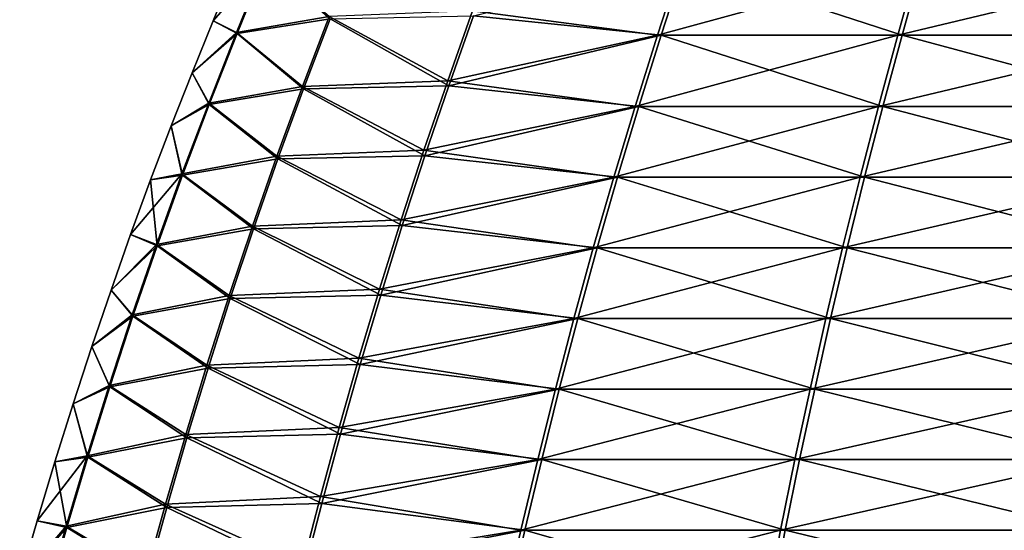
# Model space of a CAD drawing. Header units: millimetres. Extents: x -139 to 139, y -32 to 1264.
# Tile 180 of 256: x -17.99 to -10.41, y 669.32 to 673.25. Entities that reach past the tile are written whole.
import ezdxf

# ---------------------------------------------------------------- set-up
doc = ezdxf.new("R2010")
doc.units = ezdxf.units.MM
doc.header["$LTSCALE"] = 26.699852
doc.layers.add('276', color=7, linetype='CONTINUOUS')
doc.layers.add('277', color=7, linetype='CONTINUOUS')

msp = doc.modelspace()

# ---------------------------------------------------------------- linework, layer by layer
at = {"layer": '276', "color": 7, "linetype": 'CONTINUOUS'}
for points in [[(-16.2891, 673.7645, -4.5), (-16.097, 673.6906, -7.1861), (-16.5037, 673.2421, -4.5), (-16.2891, 673.7645, -4.5)], [(-16.097, 673.6906, -7.1861), (-16.3179, 673.1441, -7.223), (-16.5037, 673.2421, -4.5), (-16.097, 673.6906, -7.1861)], [(-16.3179, 673.1441, -7.223), (-16.097, 673.6906, -7.1861), (-15.6029, 673.2568, -9.8594), (-16.3179, 673.1441, -7.223)], [(-12.878, 673.6768, -14.5336), (-13.0548, 673.1295, -14.6714), (-14.499, 673.2783, -12.3527), (-12.878, 673.6768, -14.5336)], [(-13.0548, 673.1295, -14.6714), (-12.878, 673.6768, -14.5336), (-11.2006, 673.1295, -16.6833), (-13.0548, 673.1295, -14.6714)], [(-11.2006, 673.1295, -16.6833), (-12.878, 673.6768, -14.5336), (-11.0489, 673.6768, -16.5182), (-11.2006, 673.1295, -16.6833)], [(-11.2006, 673.1295, -16.6833), (-11.0489, 673.6768, -16.5182), (-9.0403, 673.1295, -18.3622), (-11.2006, 673.1295, -16.6833)], [(-9.0403, 673.1295, -18.3622), (-11.0489, 673.6768, -16.5182), (-8.9178, 673.6768, -18.1744), (-9.0403, 673.1295, -18.3622)], [(-16.5037, 673.2421, -4.5), (-16.3179, 673.1441, -7.223), (-16.6654, 672.8414, -4.5), (-16.5037, 673.2421, -4.5)], [(-16.3179, 673.1441, -7.223), (-15.6029, 673.2568, -9.8594), (-15.8082, 672.7173, -9.9299), (-16.3179, 673.1441, -7.223)], [(-15.6029, 673.2568, -9.8594), (-14.6896, 672.74, -12.4559), (-15.8082, 672.7173, -9.9299), (-15.6029, 673.2568, -9.8594)], [(-14.499, 673.2783, -12.3527), (-14.6896, 672.74, -12.4559), (-15.6029, 673.2568, -9.8594), (-14.499, 673.2783, -12.3527)], [(-14.499, 673.2783, -12.3527), (-13.0548, 673.1295, -14.6714), (-14.6896, 672.74, -12.4559), (-14.499, 673.2783, -12.3527)], [(-16.3179, 673.1441, -7.223), (-16.5329, 672.5986, -7.2589), (-16.6654, 672.8414, -4.5), (-16.3179, 673.1441, -7.223)], [(-16.5329, 672.5986, -7.2589), (-16.3179, 673.1441, -7.223), (-15.8082, 672.7173, -9.9299), (-16.5329, 672.5986, -7.2589)], [(-13.0548, 673.1295, -14.6714), (-13.2268, 672.5832, -14.8054), (-14.6896, 672.74, -12.4559), (-13.0548, 673.1295, -14.6714)], [(-13.2268, 672.5832, -14.8054), (-13.0548, 673.1295, -14.6714), (-11.3482, 672.5832, -16.8438), (-13.2268, 672.5832, -14.8054)], [(-11.3482, 672.5832, -16.8438), (-13.0548, 673.1295, -14.6714), (-11.2006, 673.1295, -16.6833), (-11.3482, 672.5832, -16.8438)], [(-11.3482, 672.5832, -16.8438), (-11.2006, 673.1295, -16.6833), (-9.1594, 672.5832, -18.5448), (-11.3482, 672.5832, -16.8438)], [(-9.1594, 672.5832, -18.5448), (-11.2006, 673.1295, -16.6833), (-9.0403, 673.1295, -18.3622), (-9.1594, 672.5832, -18.5448)], [(-16.6654, 672.8414, -4.5), (-16.5329, 672.5986, -7.2589), (-16.8262, 672.4325, -4.5), (-16.6654, 672.8414, -4.5)], [(-16.5329, 672.5986, -7.2589), (-15.8082, 672.7173, -9.9299), (-16.0052, 672.1792, -9.9976), (-16.5329, 672.5986, -7.2589)], [(-15.8082, 672.7173, -9.9299), (-14.8728, 672.2029, -12.5551), (-16.0052, 672.1792, -9.9976), (-15.8082, 672.7173, -9.9299)], [(-14.6896, 672.74, -12.4559), (-14.8728, 672.2029, -12.5551), (-15.8082, 672.7173, -9.9299), (-14.6896, 672.74, -12.4559)], [(-14.6896, 672.74, -12.4559), (-13.2268, 672.5832, -14.8054), (-14.8728, 672.2029, -12.5551), (-14.6896, 672.74, -12.4559)], [(-16.5329, 672.5986, -7.2589), (-16.7386, 672.0545, -7.2932), (-16.8262, 672.4325, -4.5), (-16.5329, 672.5986, -7.2589)], [(-16.7386, 672.0545, -7.2932), (-16.5329, 672.5986, -7.2589), (-16.0052, 672.1792, -9.9976), (-16.7386, 672.0545, -7.2932)], [(-13.2268, 672.5832, -14.8054), (-13.3913, 672.0383, -14.9336), (-14.8728, 672.2029, -12.5551), (-13.2268, 672.5832, -14.8054)], [(-13.3913, 672.0383, -14.9336), (-13.2268, 672.5832, -14.8054), (-11.4893, 672.0383, -16.9973), (-13.3913, 672.0383, -14.9336)], [(-11.4893, 672.0383, -16.9973), (-13.2268, 672.5832, -14.8054), (-11.3482, 672.5832, -16.8438), (-11.4893, 672.0383, -16.9973)], [(-11.4893, 672.0383, -16.9973), (-11.3482, 672.5832, -16.8438), (-9.2733, 672.0383, -18.7195), (-11.4893, 672.0383, -16.9973)], [(-9.2733, 672.0383, -18.7195), (-11.3482, 672.5832, -16.8438), (-9.1594, 672.5832, -18.5448), (-9.2733, 672.0383, -18.7195)], [(-16.8262, 672.4325, -4.5), (-16.7386, 672.0545, -7.2932), (-16.9838, 672.0177, -4.5), (-16.8262, 672.4325, -4.5)], [(-16.7386, 672.0545, -7.2932), (-16.0052, 672.1792, -9.9976), (-16.193, 671.6423, -10.0621), (-16.7386, 672.0545, -7.2932)], [(-16.0052, 672.1792, -9.9976), (-15.0474, 671.6672, -12.6497), (-16.193, 671.6423, -10.0621), (-16.0052, 672.1792, -9.9976)], [(-14.8728, 672.2029, -12.5551), (-15.0474, 671.6672, -12.6497), (-16.0052, 672.1792, -9.9976), (-14.8728, 672.2029, -12.5551)], [(-14.8728, 672.2029, -12.5551), (-13.3913, 672.0383, -14.9336), (-15.0474, 671.6672, -12.6497), (-14.8728, 672.2029, -12.5551)], [(-16.9838, 672.0177, -4.5), (-16.9344, 671.5116, -7.3258), (-17.138, 671.5969, -4.5), (-16.9838, 672.0177, -4.5)], [(-16.7386, 672.0545, -7.2932), (-16.9344, 671.5116, -7.3258), (-16.9838, 672.0177, -4.5), (-16.7386, 672.0545, -7.2932)], [(-16.9344, 671.5116, -7.3258), (-16.7386, 672.0545, -7.2932), (-16.193, 671.6423, -10.0621), (-16.9344, 671.5116, -7.3258)], [(-13.3913, 672.0383, -14.9336), (-13.5479, 671.4947, -15.0556), (-15.0474, 671.6672, -12.6497), (-13.3913, 672.0383, -14.9336)], [(-13.5479, 671.4947, -15.0556), (-13.3913, 672.0383, -14.9336), (-11.6237, 671.4947, -17.1434), (-13.5479, 671.4947, -15.0556)], [(-11.6237, 671.4947, -17.1434), (-13.3913, 672.0383, -14.9336), (-11.4893, 672.0383, -16.9973), (-11.6237, 671.4947, -17.1434)], [(-11.6237, 671.4947, -17.1434), (-11.4893, 672.0383, -16.9973), (-9.3817, 671.4947, -18.8857), (-11.6237, 671.4947, -17.1434)], [(-9.3817, 671.4947, -18.8857), (-11.4893, 672.0383, -16.9973), (-9.2733, 672.0383, -18.7195), (-9.3817, 671.4947, -18.8857)], [(-16.9344, 671.5116, -7.3258), (-16.193, 671.6423, -10.0621), (-16.3718, 671.1063, -10.1235), (-16.9344, 671.5116, -7.3258)], [(-16.193, 671.6423, -10.0621), (-15.2137, 671.1323, -12.7397), (-16.3718, 671.1063, -10.1235), (-16.193, 671.6423, -10.0621)], [(-15.0474, 671.6672, -12.6497), (-15.2137, 671.1323, -12.7397), (-16.193, 671.6423, -10.0621), (-15.0474, 671.6672, -12.6497)], [(-15.0474, 671.6672, -12.6497), (-13.5479, 671.4947, -15.0556), (-15.2137, 671.1323, -12.7397), (-15.0474, 671.6672, -12.6497)], [(-17.138, 671.5969, -4.5), (-16.9344, 671.5116, -7.3258), (-17.2887, 671.1699, -4.5), (-17.138, 671.5969, -4.5)], [(-16.9344, 671.5116, -7.3258), (-17.1208, 670.9696, -7.357), (-17.2887, 671.1699, -4.5), (-16.9344, 671.5116, -7.3258)], [(-17.1208, 670.9696, -7.357), (-16.9344, 671.5116, -7.3258), (-16.3718, 671.1063, -10.1235), (-17.1208, 670.9696, -7.357)], [(-13.5479, 671.4947, -15.0556), (-13.697, 670.9519, -15.1717), (-15.2137, 671.1323, -12.7397), (-13.5479, 671.4947, -15.0556)], [(-13.697, 670.9519, -15.1717), (-13.5479, 671.4947, -15.0556), (-11.7516, 670.9519, -17.2826), (-13.697, 670.9519, -15.1717)], [(-11.7516, 670.9519, -17.2826), (-13.5479, 671.4947, -15.0556), (-11.6237, 671.4947, -17.1434), (-11.7516, 670.9519, -17.2826)], [(-11.7516, 670.9519, -17.2826), (-11.6237, 671.4947, -17.1434), (-9.4849, 670.9519, -19.044), (-11.7516, 670.9519, -17.2826)], [(-9.4849, 670.9519, -19.044), (-11.6237, 671.4947, -17.1434), (-9.3817, 671.4947, -18.8857), (-9.4849, 670.9519, -19.044)], [(-17.2887, 671.1699, -4.5), (-17.1208, 670.9696, -7.357), (-17.436, 670.7366, -4.5), (-17.2887, 671.1699, -4.5)], [(-17.1208, 670.9696, -7.357), (-16.3718, 671.1063, -10.1235), (-16.5423, 670.5708, -10.182), (-17.1208, 670.9696, -7.357)], [(-16.3718, 671.1063, -10.1235), (-15.3722, 670.598, -12.8256), (-16.5423, 670.5708, -10.182), (-16.3718, 671.1063, -10.1235)], [(-15.2137, 671.1323, -12.7397), (-15.3722, 670.598, -12.8256), (-16.3718, 671.1063, -10.1235), (-15.2137, 671.1323, -12.7397)], [(-15.2137, 671.1323, -12.7397), (-13.697, 670.9519, -15.1717), (-15.3722, 670.598, -12.8256), (-15.2137, 671.1323, -12.7397)], [(-17.1208, 670.9696, -7.357), (-17.2984, 670.428, -7.3866), (-17.436, 670.7366, -4.5), (-17.1208, 670.9696, -7.357)], [(-17.2984, 670.428, -7.3866), (-17.1208, 670.9696, -7.357), (-16.5423, 670.5708, -10.182), (-17.2984, 670.428, -7.3866)], [(-13.697, 670.9519, -15.1717), (-13.839, 670.4095, -15.2824), (-15.3722, 670.598, -12.8256), (-13.697, 670.9519, -15.1717)], [(-13.839, 670.4095, -15.2824), (-13.697, 670.9519, -15.1717), (-11.8734, 670.4095, -17.4151), (-13.839, 670.4095, -15.2824)], [(-11.8734, 670.4095, -17.4151), (-13.697, 670.9519, -15.1717), (-11.7516, 670.9519, -17.2826), (-11.8734, 670.4095, -17.4151)], [(-11.8734, 670.4095, -17.4151), (-11.7516, 670.9519, -17.2826), (-9.5833, 670.4095, -19.1948), (-11.8734, 670.4095, -17.4151)], [(-9.5833, 670.4095, -19.1948), (-11.7516, 670.9519, -17.2826), (-9.4849, 670.9519, -19.044), (-9.5833, 670.4095, -19.1948)], [(-17.436, 670.7366, -4.5), (-17.2984, 670.428, -7.3866), (-17.5799, 670.2967, -4.5), (-17.436, 670.7366, -4.5)], [(-15.3722, 670.598, -12.8256), (-15.5233, 670.0639, -12.9074), (-16.5423, 670.5708, -10.182), (-15.3722, 670.598, -12.8256)], [(-15.3722, 670.598, -12.8256), (-13.839, 670.4095, -15.2824), (-15.5233, 670.0639, -12.9074), (-15.3722, 670.598, -12.8256)], [(-17.2984, 670.428, -7.3866), (-16.5423, 670.5708, -10.182), (-16.7048, 670.0356, -10.2379), (-17.2984, 670.428, -7.3866)], [(-16.5423, 670.5708, -10.182), (-15.5233, 670.0639, -12.9074), (-16.7048, 670.0356, -10.2379), (-16.5423, 670.5708, -10.182)], [(-17.2984, 670.428, -7.3866), (-17.4677, 669.8865, -7.4148), (-17.5799, 670.2967, -4.5), (-17.2984, 670.428, -7.3866)], [(-17.4677, 669.8865, -7.4148), (-17.2984, 670.428, -7.3866), (-16.7048, 670.0356, -10.2379), (-17.4677, 669.8865, -7.4148)], [(-13.839, 670.4095, -15.2824), (-13.9744, 669.8672, -15.3878), (-15.5233, 670.0639, -12.9074), (-13.839, 670.4095, -15.2824)], [(-13.9744, 669.8672, -15.3878), (-13.839, 670.4095, -15.2824), (-11.9895, 669.8672, -17.5414), (-13.9744, 669.8672, -15.3878)], [(-11.9895, 669.8672, -17.5414), (-13.839, 670.4095, -15.2824), (-11.8734, 670.4095, -17.4151), (-11.9895, 669.8672, -17.5414)], [(-11.9895, 669.8672, -17.5414), (-11.8734, 670.4095, -17.4151), (-9.677, 669.8672, -19.3385), (-11.9895, 669.8672, -17.5414)], [(-9.677, 669.8672, -19.3385), (-11.8734, 670.4095, -17.4151), (-9.5833, 670.4095, -19.1948), (-9.677, 669.8672, -19.3385)], [(-17.5799, 670.2967, -4.5), (-17.4677, 669.8865, -7.4148), (-17.7205, 669.8499, -4.5), (-17.5799, 670.2967, -4.5)], [(-15.5233, 670.0639, -12.9074), (-15.6675, 669.5297, -12.9856), (-16.7048, 670.0356, -10.2379), (-15.5233, 670.0639, -12.9074)], [(-15.5233, 670.0639, -12.9074), (-13.9744, 669.8672, -15.3878), (-15.6675, 669.5297, -12.9856), (-15.5233, 670.0639, -12.9074)], [(-17.4677, 669.8865, -7.4148), (-16.7048, 670.0356, -10.2379), (-16.8599, 669.5001, -10.2911), (-17.4677, 669.8865, -7.4148)], [(-16.7048, 670.0356, -10.2379), (-15.6675, 669.5297, -12.9856), (-16.8599, 669.5001, -10.2911), (-16.7048, 670.0356, -10.2379)], [(-17.7205, 669.8499, -4.5), (-17.6291, 669.3448, -7.4418), (-17.8577, 669.396, -4.5), (-17.7205, 669.8499, -4.5)], [(-17.4677, 669.8865, -7.4148), (-17.6291, 669.3448, -7.4418), (-17.7205, 669.8499, -4.5), (-17.4677, 669.8865, -7.4148)], [(-17.6291, 669.3448, -7.4418), (-17.4677, 669.8865, -7.4148), (-16.8599, 669.5001, -10.2911), (-17.6291, 669.3448, -7.4418)], [(-13.9744, 669.8672, -15.3878), (-14.1035, 669.3246, -15.4884), (-15.6675, 669.5297, -12.9856), (-13.9744, 669.8672, -15.3878)], [(-14.1035, 669.3246, -15.4884), (-13.9744, 669.8672, -15.3878), (-12.1003, 669.3246, -17.6619), (-14.1035, 669.3246, -15.4884)], [(-12.1003, 669.3246, -17.6619), (-13.9744, 669.8672, -15.3878), (-11.9895, 669.8672, -17.5414), (-12.1003, 669.3246, -17.6619)], [(-12.1003, 669.3246, -17.6619), (-11.9895, 669.8672, -17.5414), (-9.7664, 669.3246, -19.4756), (-12.1003, 669.3246, -17.6619)], [(-9.7664, 669.3246, -19.4756), (-11.9895, 669.8672, -17.5414), (-9.677, 669.8672, -19.3385), (-9.7664, 669.3246, -19.4756)], [(-15.6675, 669.5297, -12.9856), (-15.8053, 668.995, -13.0602), (-16.8599, 669.5001, -10.2911), (-15.6675, 669.5297, -12.9856)], [(-15.6675, 669.5297, -12.9856), (-14.1035, 669.3246, -15.4884), (-15.8053, 668.995, -13.0602), (-15.6675, 669.5297, -12.9856)], [(-17.6291, 669.3448, -7.4418), (-16.8599, 669.5001, -10.2911), (-17.008, 668.9642, -10.342), (-17.6291, 669.3448, -7.4418)], [(-16.8599, 669.5001, -10.2911), (-15.8053, 668.995, -13.0602), (-17.008, 668.9642, -10.342), (-16.8599, 669.5001, -10.2911)], [(-17.8577, 669.396, -4.5), (-17.6291, 669.3448, -7.4418), (-17.9917, 668.9348, -4.5), (-17.8577, 669.396, -4.5)], [(-17.6291, 669.3448, -7.4418), (-17.7833, 668.8023, -7.4675), (-17.9917, 668.9348, -4.5), (-17.6291, 669.3448, -7.4418)], [(-17.7833, 668.8023, -7.4675), (-17.6291, 669.3448, -7.4418), (-17.008, 668.9642, -10.342), (-17.7833, 668.8023, -7.4675)], [(-14.1035, 669.3246, -15.4884), (-14.2267, 668.7814, -15.5844), (-15.8053, 668.995, -13.0602), (-14.1035, 669.3246, -15.4884)], [(-14.2267, 668.7814, -15.5844), (-14.1035, 669.3246, -15.4884), (-12.2061, 668.7814, -17.7769), (-14.2267, 668.7814, -15.5844)], [(-12.2061, 668.7814, -17.7769), (-14.1035, 669.3246, -15.4884), (-12.1003, 669.3246, -17.6619), (-12.2061, 668.7814, -17.7769)], [(-12.2061, 668.7814, -17.7769), (-12.1003, 669.3246, -17.6619), (-9.8518, 668.7814, -19.6065), (-12.2061, 668.7814, -17.7769)], [(-9.8518, 668.7814, -19.6065), (-12.1003, 669.3246, -17.6619), (-9.7664, 669.3246, -19.4756), (-9.8518, 668.7814, -19.6065)]]:
    msp.add_3dface(points, dxfattribs=at)
at = {"layer": '277', "color": 7, "linetype": 'CONTINUOUS'}
for points in [[(-16.2891, 673.7645, -4.5), (-16.5037, 673.2421, -4.5), (-16.1014, 673.6982, -1.8597), (-16.2891, 673.7645, -4.5)], [(-16.1014, 673.6982, -1.8597), (-16.5037, 673.2421, -4.5), (-16.3223, 673.1521, -1.8234), (-16.1014, 673.6982, -1.8597)], [(-16.1014, 673.6982, -1.8597), (-16.3223, 673.1521, -1.8234), (-15.6109, 673.275, 0.8131), (-16.1014, 673.6982, -1.8597)], [(-12.9061, 673.6768, 5.4973), (-14.5071, 673.3169, 3.3044), (-13.0834, 673.1295, 5.6347), (-12.9061, 673.6768, 5.4973)], [(-12.9061, 673.6768, 5.4973), (-13.0834, 673.1295, 5.6347), (-11.0826, 673.6768, 7.4871), (-12.9061, 673.6768, 5.4973)], [(-11.0826, 673.6768, 7.4871), (-13.0834, 673.1295, 5.6347), (-11.2348, 673.1295, 7.6517), (-11.0826, 673.6768, 7.4871)], [(-11.0826, 673.6768, 7.4871), (-11.2348, 673.1295, 7.6517), (-8.9562, 673.6768, 9.1492), (-11.0826, 673.6768, 7.4871)], [(-8.9562, 673.6768, 9.1492), (-11.2348, 673.1295, 7.6517), (-9.0792, 673.1295, 9.3367), (-8.9562, 673.6768, 9.1492)], [(-14.6978, 672.7806, 3.407), (-14.5071, 673.3169, 3.3044), (-15.6109, 673.275, 0.8131), (-14.6978, 672.7806, 3.407)], [(-14.5071, 673.3169, 3.3044), (-14.6978, 672.7806, 3.407), (-13.0834, 673.1295, 5.6347), (-14.5071, 673.3169, 3.3044)], [(-16.5037, 673.2421, -4.5), (-16.6654, 672.8414, -4.5), (-16.3223, 673.1521, -1.8234), (-16.5037, 673.2421, -4.5)], [(-15.6109, 673.275, 0.8131), (-16.3223, 673.1521, -1.8234), (-15.8162, 672.7365, 0.883), (-15.6109, 673.275, 0.8131)], [(-14.6978, 672.7806, 3.407), (-15.6109, 673.275, 0.8131), (-15.8162, 672.7365, 0.883), (-14.6978, 672.7806, 3.407)], [(-16.3223, 673.1521, -1.8234), (-16.6654, 672.8414, -4.5), (-16.5373, 672.607, -1.7882), (-16.3223, 673.1521, -1.8234)], [(-16.3223, 673.1521, -1.8234), (-16.5373, 672.607, -1.7882), (-15.8162, 672.7365, 0.883), (-16.3223, 673.1521, -1.8234)], [(-13.0834, 673.1295, 5.6347), (-14.6978, 672.7806, 3.407), (-13.2557, 672.5832, 5.7682), (-13.0834, 673.1295, 5.6347)], [(-13.0834, 673.1295, 5.6347), (-13.2557, 672.5832, 5.7682), (-11.2348, 673.1295, 7.6517), (-13.0834, 673.1295, 5.6347)], [(-11.2348, 673.1295, 7.6517), (-13.2557, 672.5832, 5.7682), (-11.3828, 672.5832, 7.8118), (-11.2348, 673.1295, 7.6517)], [(-11.2348, 673.1295, 7.6517), (-11.3828, 672.5832, 7.8118), (-9.0792, 673.1295, 9.3367), (-11.2348, 673.1295, 7.6517)], [(-9.0792, 673.1295, 9.3367), (-11.3828, 672.5832, 7.8118), (-9.1988, 672.5832, 9.519), (-9.0792, 673.1295, 9.3367)], [(-16.6654, 672.8414, -4.5), (-16.8262, 672.4325, -4.5), (-16.5373, 672.607, -1.7882), (-16.6654, 672.8414, -4.5)], [(-14.8812, 672.2456, 3.5056), (-14.6978, 672.7806, 3.407), (-15.8162, 672.7365, 0.883), (-14.8812, 672.2456, 3.5056)], [(-14.6978, 672.7806, 3.407), (-14.8812, 672.2456, 3.5056), (-13.2557, 672.5832, 5.7682), (-14.6978, 672.7806, 3.407)], [(-15.8162, 672.7365, 0.883), (-16.5373, 672.607, -1.7882), (-16.0134, 672.1993, 0.9501), (-15.8162, 672.7365, 0.883)], [(-14.8812, 672.2456, 3.5056), (-15.8162, 672.7365, 0.883), (-16.0134, 672.1993, 0.9501), (-14.8812, 672.2456, 3.5056)], [(-16.5373, 672.607, -1.7882), (-16.8262, 672.4325, -4.5), (-16.7431, 672.0634, -1.7544), (-16.5373, 672.607, -1.7882)], [(-16.5373, 672.607, -1.7882), (-16.7431, 672.0634, -1.7544), (-16.0134, 672.1993, 0.9501), (-16.5373, 672.607, -1.7882)], [(-13.2557, 672.5832, 5.7682), (-14.8812, 672.2456, 3.5056), (-13.4206, 672.0383, 5.8959), (-13.2557, 672.5832, 5.7682)], [(-13.2557, 672.5832, 5.7682), (-13.4206, 672.0383, 5.8959), (-11.3828, 672.5832, 7.8118), (-13.2557, 672.5832, 5.7682)], [(-11.3828, 672.5832, 7.8118), (-13.4206, 672.0383, 5.8959), (-11.5244, 672.0383, 7.9649), (-11.3828, 672.5832, 7.8118)], [(-11.3828, 672.5832, 7.8118), (-11.5244, 672.0383, 7.9649), (-9.1988, 672.5832, 9.519), (-11.3828, 672.5832, 7.8118)], [(-9.1988, 672.5832, 9.519), (-11.5244, 672.0383, 7.9649), (-9.3132, 672.0383, 9.6933), (-9.1988, 672.5832, 9.519)], [(-16.8262, 672.4325, -4.5), (-16.9838, 672.0177, -4.5), (-16.7431, 672.0634, -1.7544), (-16.8262, 672.4325, -4.5)], [(-15.056, 671.7119, 3.5997), (-14.8812, 672.2456, 3.5056), (-16.0134, 672.1993, 0.9501), (-15.056, 671.7119, 3.5997)], [(-14.8812, 672.2456, 3.5056), (-15.056, 671.7119, 3.5997), (-13.4206, 672.0383, 5.8959), (-14.8812, 672.2456, 3.5056)], [(-16.0134, 672.1993, 0.9501), (-16.7431, 672.0634, -1.7544), (-16.2014, 671.6633, 1.0141), (-16.0134, 672.1993, 0.9501)], [(-15.056, 671.7119, 3.5997), (-16.0134, 672.1993, 0.9501), (-16.2014, 671.6633, 1.0141), (-15.056, 671.7119, 3.5997)], [(-16.9838, 672.0177, -4.5), (-17.138, 671.5969, -4.5), (-16.7431, 672.0634, -1.7544), (-16.9838, 672.0177, -4.5)], [(-16.7431, 672.0634, -1.7544), (-17.138, 671.5969, -4.5), (-16.939, 671.5209, -1.7223), (-16.7431, 672.0634, -1.7544)], [(-16.7431, 672.0634, -1.7544), (-16.939, 671.5209, -1.7223), (-16.2014, 671.6633, 1.0141), (-16.7431, 672.0634, -1.7544)], [(-13.4206, 672.0383, 5.8959), (-15.056, 671.7119, 3.5997), (-13.5775, 671.4947, 6.0174), (-13.4206, 672.0383, 5.8959)], [(-13.4206, 672.0383, 5.8959), (-13.5775, 671.4947, 6.0174), (-11.5244, 672.0383, 7.9649), (-13.4206, 672.0383, 5.8959)], [(-11.5244, 672.0383, 7.9649), (-13.5775, 671.4947, 6.0174), (-11.6591, 671.4947, 8.1107), (-11.5244, 672.0383, 7.9649)], [(-11.5244, 672.0383, 7.9649), (-11.6591, 671.4947, 8.1107), (-9.3132, 672.0383, 9.6933), (-11.5244, 672.0383, 7.9649)], [(-9.3132, 672.0383, 9.6933), (-11.6591, 671.4947, 8.1107), (-9.4221, 671.4947, 9.8593), (-9.3132, 672.0383, 9.6933)], [(-15.2225, 671.1791, 3.6893), (-15.056, 671.7119, 3.5997), (-16.2014, 671.6633, 1.0141), (-15.2225, 671.1791, 3.6893)], [(-15.056, 671.7119, 3.5997), (-15.2225, 671.1791, 3.6893), (-13.5775, 671.4947, 6.0174), (-15.056, 671.7119, 3.5997)], [(-16.2014, 671.6633, 1.0141), (-16.939, 671.5209, -1.7223), (-16.3804, 671.1283, 1.075), (-16.2014, 671.6633, 1.0141)], [(-15.2225, 671.1791, 3.6893), (-16.2014, 671.6633, 1.0141), (-16.3804, 671.1283, 1.075), (-15.2225, 671.1791, 3.6893)], [(-17.138, 671.5969, -4.5), (-17.2887, 671.1699, -4.5), (-16.939, 671.5209, -1.7223), (-17.138, 671.5969, -4.5)], [(-16.939, 671.5209, -1.7223), (-17.2887, 671.1699, -4.5), (-17.1255, 670.9793, -1.6917), (-16.939, 671.5209, -1.7223)], [(-16.939, 671.5209, -1.7223), (-17.1255, 670.9793, -1.6917), (-16.3804, 671.1283, 1.075), (-16.939, 671.5209, -1.7223)], [(-13.5775, 671.4947, 6.0174), (-15.2225, 671.1791, 3.6893), (-13.7269, 670.9519, 6.1332), (-13.5775, 671.4947, 6.0174)], [(-13.5775, 671.4947, 6.0174), (-13.7269, 670.9519, 6.1332), (-11.6591, 671.4947, 8.1107), (-13.5775, 671.4947, 6.0174)], [(-11.6591, 671.4947, 8.1107), (-13.7269, 670.9519, 6.1332), (-11.7875, 670.9519, 8.2495), (-11.6591, 671.4947, 8.1107)], [(-11.6591, 671.4947, 8.1107), (-11.7875, 670.9519, 8.2495), (-9.4221, 671.4947, 9.8593), (-11.6591, 671.4947, 8.1107)], [(-9.4221, 671.4947, 9.8593), (-11.7875, 670.9519, 8.2495), (-9.5258, 670.9519, 10.0173), (-9.4221, 671.4947, 9.8593)], [(-15.3813, 670.6469, 3.7747), (-15.2225, 671.1791, 3.6893), (-16.3804, 671.1283, 1.075), (-15.3813, 670.6469, 3.7747)], [(-15.2225, 671.1791, 3.6893), (-15.3813, 670.6469, 3.7747), (-13.7269, 670.9519, 6.1332), (-15.2225, 671.1791, 3.6893)], [(-17.2887, 671.1699, -4.5), (-17.436, 670.7366, -4.5), (-17.1255, 670.9793, -1.6917), (-17.2887, 671.1699, -4.5)], [(-16.3804, 671.1283, 1.075), (-17.1255, 670.9793, -1.6917), (-16.551, 670.5938, 1.1331), (-16.3804, 671.1283, 1.075)], [(-15.3813, 670.6469, 3.7747), (-16.3804, 671.1283, 1.075), (-16.551, 670.5938, 1.1331), (-15.3813, 670.6469, 3.7747)], [(-17.1255, 670.9793, -1.6917), (-17.436, 670.7366, -4.5), (-17.3032, 670.4381, -1.6626), (-17.1255, 670.9793, -1.6917)], [(-17.1255, 670.9793, -1.6917), (-17.3032, 670.4381, -1.6626), (-16.551, 670.5938, 1.1331), (-17.1255, 670.9793, -1.6917)], [(-13.7269, 670.9519, 6.1332), (-15.3813, 670.6469, 3.7747), (-13.8693, 670.4095, 6.2434), (-13.7269, 670.9519, 6.1332)], [(-13.7269, 670.9519, 6.1332), (-13.8693, 670.4095, 6.2434), (-11.7875, 670.9519, 8.2495), (-13.7269, 670.9519, 6.1332)], [(-11.7875, 670.9519, 8.2495), (-13.8693, 670.4095, 6.2434), (-11.9097, 670.4095, 8.3817), (-11.7875, 670.9519, 8.2495)], [(-11.7875, 670.9519, 8.2495), (-11.9097, 670.4095, 8.3817), (-9.5258, 670.9519, 10.0173), (-11.7875, 670.9519, 8.2495)], [(-9.5258, 670.9519, 10.0173), (-11.9097, 670.4095, 8.3817), (-9.6246, 670.4095, 10.1678), (-9.5258, 670.9519, 10.0173)], [(-17.436, 670.7366, -4.5), (-17.5799, 670.2967, -4.5), (-17.3032, 670.4381, -1.6626), (-17.436, 670.7366, -4.5)], [(-16.551, 670.5938, 1.1331), (-17.3032, 670.4381, -1.6626), (-16.7137, 670.0596, 1.1884), (-16.551, 670.5938, 1.1331)], [(-15.5328, 670.1149, 3.8562), (-16.551, 670.5938, 1.1331), (-16.7137, 670.0596, 1.1884), (-15.5328, 670.1149, 3.8562)], [(-15.5328, 670.1149, 3.8562), (-15.3813, 670.6469, 3.7747), (-16.551, 670.5938, 1.1331), (-15.5328, 670.1149, 3.8562)], [(-15.3813, 670.6469, 3.7747), (-15.5328, 670.1149, 3.8562), (-13.8693, 670.4095, 6.2434), (-15.3813, 670.6469, 3.7747)], [(-17.3032, 670.4381, -1.6626), (-17.5799, 670.2967, -4.5), (-17.4726, 669.8971, -1.6348), (-17.3032, 670.4381, -1.6626)], [(-17.3032, 670.4381, -1.6626), (-17.4726, 669.8971, -1.6348), (-16.7137, 670.0596, 1.1884), (-17.3032, 670.4381, -1.6626)], [(-13.8693, 670.4095, 6.2434), (-15.5328, 670.1149, 3.8562), (-14.0049, 669.8672, 6.3485), (-13.8693, 670.4095, 6.2434)], [(-13.8693, 670.4095, 6.2434), (-14.0049, 669.8672, 6.3485), (-11.9097, 670.4095, 8.3817), (-13.8693, 670.4095, 6.2434)], [(-11.9097, 670.4095, 8.3817), (-14.0049, 669.8672, 6.3485), (-12.0261, 669.8672, 8.5077), (-11.9097, 670.4095, 8.3817)], [(-11.9097, 670.4095, 8.3817), (-12.0261, 669.8672, 8.5077), (-9.6246, 670.4095, 10.1678), (-11.9097, 670.4095, 8.3817)], [(-9.6246, 670.4095, 10.1678), (-12.0261, 669.8672, 8.5077), (-9.7187, 669.8672, 10.3113), (-9.6246, 670.4095, 10.1678)], [(-17.5799, 670.2967, -4.5), (-17.7205, 669.8499, -4.5), (-17.4726, 669.8971, -1.6348), (-17.5799, 670.2967, -4.5)], [(-16.7137, 670.0596, 1.1884), (-17.4726, 669.8971, -1.6348), (-16.869, 669.5251, 1.2413), (-16.7137, 670.0596, 1.1884)], [(-15.6773, 669.5828, 3.9339), (-16.7137, 670.0596, 1.1884), (-16.869, 669.5251, 1.2413), (-15.6773, 669.5828, 3.9339)], [(-15.6773, 669.5828, 3.9339), (-15.5328, 670.1149, 3.8562), (-16.7137, 670.0596, 1.1884), (-15.6773, 669.5828, 3.9339)], [(-15.5328, 670.1149, 3.8562), (-15.6773, 669.5828, 3.9339), (-14.0049, 669.8672, 6.3485), (-15.5328, 670.1149, 3.8562)], [(-17.7205, 669.8499, -4.5), (-17.8577, 669.396, -4.5), (-17.4726, 669.8971, -1.6348), (-17.7205, 669.8499, -4.5)], [(-17.4726, 669.8971, -1.6348), (-17.8577, 669.396, -4.5), (-17.6341, 669.3558, -1.6083), (-17.4726, 669.8971, -1.6348)], [(-17.4726, 669.8971, -1.6348), (-17.6341, 669.3558, -1.6083), (-16.869, 669.5251, 1.2413), (-17.4726, 669.8971, -1.6348)], [(-14.0049, 669.8672, 6.3485), (-15.6773, 669.5828, 3.9339), (-14.1343, 669.3246, 6.4487), (-14.0049, 669.8672, 6.3485)], [(-14.0049, 669.8672, 6.3485), (-14.1343, 669.3246, 6.4487), (-12.0261, 669.8672, 8.5077), (-14.0049, 669.8672, 6.3485)], [(-12.0261, 669.8672, 8.5077), (-14.1343, 669.3246, 6.4487), (-12.1372, 669.3246, 8.6278), (-12.0261, 669.8672, 8.5077)], [(-12.0261, 669.8672, 8.5077), (-12.1372, 669.3246, 8.6278), (-9.7187, 669.8672, 10.3113), (-12.0261, 669.8672, 8.5077)], [(-9.7187, 669.8672, 10.3113), (-12.1372, 669.3246, 8.6278), (-9.8085, 669.3246, 10.4481), (-9.7187, 669.8672, 10.3113)], [(-16.869, 669.5251, 1.2413), (-17.6341, 669.3558, -1.6083), (-17.0173, 668.9902, 1.2918), (-16.869, 669.5251, 1.2413)], [(-15.8153, 669.0503, 4.0082), (-16.869, 669.5251, 1.2413), (-17.0173, 668.9902, 1.2918), (-15.8153, 669.0503, 4.0082)], [(-15.8153, 669.0503, 4.0082), (-15.6773, 669.5828, 3.9339), (-16.869, 669.5251, 1.2413), (-15.8153, 669.0503, 4.0082)], [(-15.6773, 669.5828, 3.9339), (-15.8153, 669.0503, 4.0082), (-14.1343, 669.3246, 6.4487), (-15.6773, 669.5828, 3.9339)], [(-17.8577, 669.396, -4.5), (-17.9917, 668.9348, -4.5), (-17.6341, 669.3558, -1.6083), (-17.8577, 669.396, -4.5)], [(-17.6341, 669.3558, -1.6083), (-17.9917, 668.9348, -4.5), (-17.7884, 668.8138, -1.583), (-17.6341, 669.3558, -1.6083)], [(-17.6341, 669.3558, -1.6083), (-17.7884, 668.8138, -1.583), (-17.0173, 668.9902, 1.2918), (-17.6341, 669.3558, -1.6083)], [(-14.1343, 669.3246, 6.4487), (-15.8153, 669.0503, 4.0082), (-14.2578, 668.7814, 6.5444), (-14.1343, 669.3246, 6.4487)], [(-14.1343, 669.3246, 6.4487), (-14.2578, 668.7814, 6.5444), (-12.1372, 669.3246, 8.6278), (-14.1343, 669.3246, 6.4487)], [(-12.1372, 669.3246, 8.6278), (-14.2578, 668.7814, 6.5444), (-12.2433, 668.7814, 8.7426), (-12.1372, 669.3246, 8.6278)], [(-12.1372, 669.3246, 8.6278), (-12.2433, 668.7814, 8.7426), (-9.8085, 669.3246, 10.4481), (-12.1372, 669.3246, 8.6278)], [(-9.8085, 669.3246, 10.4481), (-12.2433, 668.7814, 8.7426), (-9.8942, 668.7814, 10.5788), (-9.8085, 669.3246, 10.4481)]]:
    msp.add_3dface(points, dxfattribs=at)

doc.saveas('drawing.dxf')
